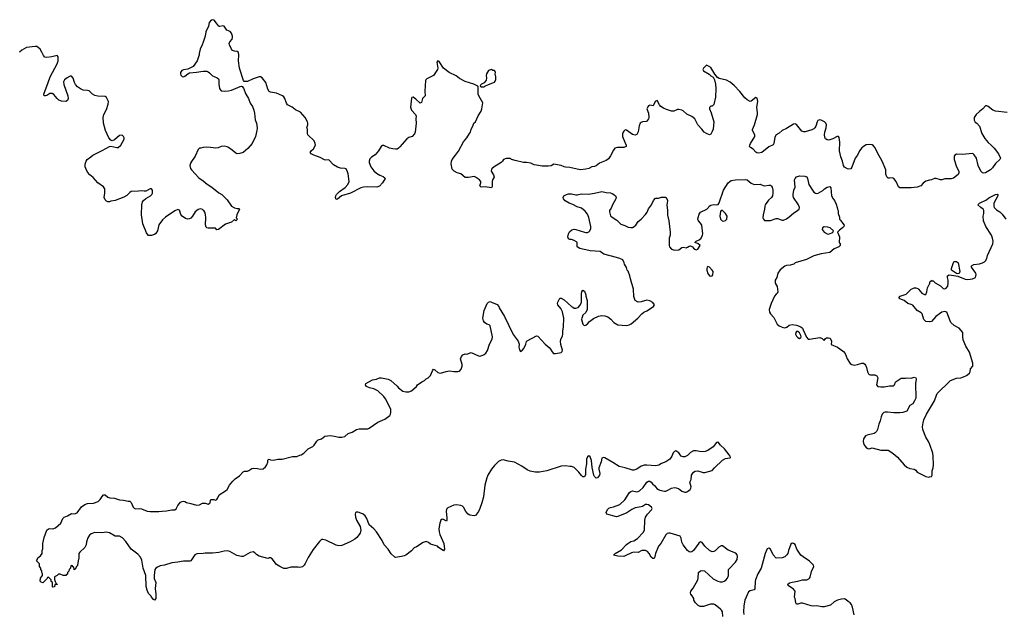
# Model space of a CAD drawing. Header units: inches. Extents: x 2323336 to 2565056, y 902223 to 1020938.
# Tile 28 of 43: x 2487475 to 2501030, y 980194 to 988376. Entities that reach past the tile are written whole.
import ezdxf

# ---------------------------------------------------------------- set-up
doc = ezdxf.new("R2010")
doc.units = ezdxf.units.IN
doc.header["$MEASUREMENT"] = 0
for name, color, linetype in [('C4988', 7, 'Continuous'), ('C4998', 7, 'Continuous'), ('C5908', 7, 'Continuous')]:
    doc.layers.add(name, color=color, linetype=linetype)

msp = doc.modelspace()

# ---------------------------------------------------------------- linework, layer by layer
at = {"layer": 'C4988', "color": 6, "elevation": 100}
for points in [[(2490000, 988065), (2489987, 988030), (2489959, 987970), (2489946, 987910), (2489946, 987890), (2489918, 987810), (2489861, 987730), (2489790, 987693), (2489730, 987686), (2489705, 987675), (2489691, 987650), (2489688, 987630), (2489693, 987613), (2489710, 987595), (2489730, 987591), (2489750, 987597), (2489788, 987632), (2489814, 987646), (2489910, 987652), (2490000, 987667)], [(2490000, 985756), (2489990, 985763), (2489970, 985772), (2489930, 985763), (2489890, 985730), (2489853, 985670), (2489830, 985645), (2489810, 985635), (2489790, 985632), (2489759, 985639), (2489711, 985671), (2489693, 985693), (2489674, 985754), (2489650, 985766), (2489610, 985747), (2489482, 985658), (2489439, 985621), (2489389, 985551), (2489370, 985470), (2489350, 985435), (2489330, 985422), (2489290, 985408), (2489250, 985408), (2489230, 985428), (2489222, 985442), (2489170, 985568), (2489150, 985690), (2489156, 985830), (2489165, 985870), (2489181, 985890), (2489210, 985916), (2489278, 985950), (2489295, 985970), (2489304, 985990), (2489305, 986010), (2489301, 986030), (2489290, 986049), (2489270, 986049), (2489210, 986017), (2489190, 986015), (2489150, 986021), (2489110, 986014), (2489010, 986012), (2488990, 985999), (2488950, 985957), (2488910, 985934), (2488790, 985889), (2488730, 985878), (2488710, 985868), (2488690, 985869), (2488670, 985878), (2488650, 985898), (2488639, 985930), (2488649, 985990), (2488649, 986050), (2488630, 986075), (2488550, 986129), (2488486, 986206), (2488441, 986241), (2488410, 986279), (2488384, 986330), (2488378, 986350), (2488378, 986390), (2488389, 986430), (2488406, 986450), (2488453, 986490), (2488481, 986510), (2488610, 986574), (2488710, 986632), (2488730, 986634), (2488810, 986616), (2488830, 986618), (2488867, 986650), (2488914, 986730), (2488914, 986750), (2488905, 986770), (2488890, 986783), (2488870, 986789), (2488850, 986782), (2488778, 986722), (2488750, 986711), (2488730, 986717), (2488701, 986750), (2488654, 986850), (2488629, 986950), (2488625, 987030), (2488632, 987070), (2488670, 987139), (2488694, 987214), (2488696, 987250), (2488670, 987305), (2488650, 987318), (2488550, 987324), (2488511, 987331), (2488477, 987350), (2488430, 987397), (2488410, 987403), (2488350, 987404), (2488310, 987423), (2488270, 987452), (2488244, 987484), (2488230, 987510), (2488209, 987569), (2488194, 987594), (2488190, 987598), (2488170, 987600), (2488130, 987578), (2488093, 987550), (2488079, 987521), (2488083, 987483), (2488137, 987330), (2488143, 987290), (2488135, 987265), (2488110, 987250), (2488050, 987254), (2488016, 987270), (2487990, 987290), (2487947, 987347), (2487921, 987361), (2487890, 987359), (2487850, 987332), (2487830, 987326), (2487810, 987329), (2487807, 987350), (2487869, 987510), (2487893, 987590), (2487991, 987770), (2488003, 987810), (2488006, 987866), (2487990, 987885), (2487916, 987864), (2487850, 987857), (2487822, 987862), (2487801, 987881), (2487780, 987930), (2487755, 987970), (2487730, 987995), (2487710, 988007), (2487690, 988009), (2487570, 987994), (2487503, 987957), (2487472, 987930)], [(2490000, 986617), (2489970, 986608), (2489950, 986608), (2489931, 986589), (2489890, 986498), (2489831, 986410), (2489818, 986370), (2489827, 986330), (2489839, 986310), (2489942, 986202), (2490000, 986157)], [(2490000, 981032), (2489914, 981026), (2489888, 981012), (2489830, 980929), (2489817, 980923), (2489730, 980926), (2489650, 980910), (2489570, 980900), (2489470, 980871), (2489410, 980860), (2489370, 980844), (2489349, 980831), (2489336, 980810), (2489324, 980730), (2489328, 980688), (2489347, 980630), (2489341, 980550), (2489351, 980469), (2489351, 980410), (2489330, 980388), (2489316, 980396), (2489289, 980430), (2489284, 980444), (2489250, 980478), (2489230, 980528), (2489218, 980578), (2489210, 980730), (2489177, 980830), (2489157, 980937), (2489139, 980979), (2489100, 981020), (2489010, 981088), (2488935, 981195), (2488890, 981245), (2488850, 981269), (2488790, 981269), (2488713, 981313), (2488690, 981321), (2488670, 981323), (2488606, 981314), (2488510, 981318), (2488460, 981300), (2488438, 981282), (2488414, 981246), (2488396, 981190), (2488390, 981150), (2488370, 981114), (2488305, 981050), (2488291, 981030), (2488291, 980970), (2488278, 980930), (2488271, 980870), (2488264, 980856), (2488252, 980848), (2488250, 980826), (2488238, 980822), (2488234, 980810), (2488227, 980807), (2488222, 980842), (2488207, 980847), (2488202, 980862), (2488190, 980866), (2488178, 980862), (2488174, 980830), (2488154, 980810), (2488152, 980788), (2488133, 980767), (2488132, 980748), (2488118, 980742), (2488110, 980726), (2488073, 980727), (2488030, 980746), (2488010, 980746), (2487992, 980728), (2487954, 980710), (2487953, 980673), (2487964, 980644), (2487978, 980618), (2487992, 980610), (2487990, 980606), (2487958, 980602), (2487954, 980570), (2487930, 980566), (2487926, 980570), (2487926, 980630), (2487907, 980647), (2487906, 980670), (2487870, 980706), (2487858, 980702), (2487853, 980687), (2487792, 980628), (2487770, 980638), (2487758, 980650), (2487762, 980690), (2487789, 980730), (2487789, 980750), (2487778, 980770), (2487778, 980790), (2487768, 980810), (2487767, 980827), (2487746, 980850), (2487746, 980890), (2487706, 980930), (2487716, 980944), (2487726, 980970), (2487760, 981000), (2487782, 981030), (2487784, 981070), (2487795, 981095), (2487794, 981170), (2487814, 981250), (2487850, 981351), (2487870, 981371), (2487890, 981376), (2487930, 981371), (2487970, 981385), (2488039, 981450), (2488069, 981510), (2488089, 981531), (2488132, 981548), (2488190, 981581), (2488230, 981578), (2488266, 981590), (2488327, 981673), (2488370, 981703), (2488410, 981719), (2488490, 981722), (2488553, 981747), (2488585, 981775), (2488610, 981816), (2488630, 981836), (2488650, 981838), (2488688, 981808), (2488717, 981797), (2488782, 981790), (2488850, 981768), (2488906, 981766), (2488969, 981751), (2488990, 981751), (2489010, 981732), (2489036, 981670), (2489050, 981656), (2489070, 981647), (2489130, 981651), (2489150, 981647), (2489230, 981615), (2489270, 981607), (2489390, 981607), (2489435, 981615), (2489497, 981617), (2489571, 981631), (2489610, 981631), (2489630, 981645), (2489654, 981690), (2489690, 981736), (2489710, 981747), (2489730, 981751), (2489750, 981747), (2489773, 981733), (2489830, 981720), (2489910, 981694), (2489950, 981701), (2489990, 981723), (2490000, 981722)]]:
    msp.add_lwpolyline(points, dxfattribs=at)
at = {"layer": 'C4998', "color": 6, "elevation": 100}
for points in [[(2500000, 986167), (2499950, 986154), (2499912, 986128), (2499879, 986090), (2499830, 986070), (2499750, 986060), (2499590, 986061), (2499574, 986074), (2499540, 986150), (2499510, 986190), (2499490, 986201), (2499450, 986194), (2499430, 986195), (2499412, 986212), (2499401, 986250), (2499400, 986310), (2499350, 986430), (2499284, 986544), (2499252, 986612), (2499230, 986640), (2499210, 986652), (2499170, 986659), (2499130, 986654), (2499090, 986632), (2499070, 986612), (2499039, 986570), (2499009, 986510), (2498976, 986470), (2498933, 986347), (2498916, 986324), (2498890, 986318), (2498870, 986322), (2498828, 986348), (2498816, 986370), (2498802, 986430), (2498778, 986490), (2498760, 986570), (2498764, 986690), (2498756, 986756), (2498747, 986767), (2498730, 986770), (2498670, 986738), (2498630, 986722), (2498610, 986719), (2498590, 986723), (2498570, 986737), (2498558, 986758), (2498554, 986790), (2498559, 986830), (2498578, 986890), (2498581, 986930), (2498574, 986950), (2498556, 986970), (2498510, 986993), (2498490, 986998), (2498465, 986990), (2498452, 986970), (2498437, 986910), (2498424, 986890), (2498407, 986873), (2498380, 986860), (2498290, 986832), (2498270, 986831), (2498243, 986843), (2498170, 986935), (2498150, 986941), (2498130, 986936), (2498030, 986877), (2497970, 986850), (2497930, 986813), (2497889, 986791), (2497870, 986759), (2497858, 986670), (2497846, 986654), (2497790, 986628), (2497690, 986548), (2497650, 986539), (2497624, 986544), (2497610, 986554), (2497575, 986595), (2497535, 986615), (2497524, 986630), (2497526, 986650), (2497534, 986670), (2497597, 986770), (2497595, 986790), (2497563, 986850), (2497564, 986864), (2497590, 986930), (2497631, 987070), (2497633, 987093), (2497624, 987170), (2497638, 987250), (2497630, 987296), (2497610, 987306), (2497546, 987254), (2497530, 987252), (2497490, 987272), (2497459, 987299), (2497390, 987387), (2497310, 987470), (2497254, 987514), (2497204, 987544), (2497105, 987565), (2497081, 987581), (2497044, 987624), (2496990, 987718), (2496958, 987738), (2496930, 987748), (2496890, 987709), (2496882, 987690), (2496888, 987670), (2496965, 987625), (2496990, 987602), (2497024, 987584), (2497042, 987550), (2497056, 987490), (2497059, 987430), (2497053, 987310), (2497031, 987210), (2497010, 987188), (2496990, 987186), (2496973, 987167), (2496972, 987150), (2496995, 987095), (2497032, 986970), (2497020, 986870), (2497010, 986839), (2496990, 986799), (2496970, 986793), (2496930, 986809), (2496896, 986830), (2496867, 986870), (2496810, 986930), (2496770, 987013), (2496730, 987044), (2496658, 987078), (2496610, 987123), (2496590, 987133), (2496550, 987142), (2496530, 987139), (2496482, 987118), (2496450, 987116), (2496378, 987138), (2496338, 987158), (2496301, 987181), (2496283, 987203), (2496250, 987266), (2496222, 987250), (2496194, 987190), (2496150, 987199), (2496130, 987189), (2496122, 987178), (2496111, 987150), (2496131, 987090), (2496138, 987030), (2496131, 987010), (2496103, 986977), (2496050, 986969), (2496030, 986961), (2496019, 986950), (2496003, 986917), (2495988, 986832), (2495970, 986794), (2495950, 986787), (2495910, 986798), (2495830, 986857), (2495810, 986859), (2495790, 986844), (2495781, 986830), (2495775, 986805), (2495776, 986770), (2495804, 986690), (2495825, 986650), (2495823, 986630), (2495790, 986618), (2495704, 986616), (2495670, 986607), (2495650, 986581), (2495610, 986502), (2495579, 986461), (2495550, 986436), (2495457, 986403), (2495410, 986363), (2495390, 986356), (2495350, 986353), (2495310, 986329), (2495270, 986317), (2495190, 986311), (2495050, 986344), (2494990, 986345), (2494970, 986350), (2494930, 986370), (2494850, 986384), (2494830, 986386), (2494790, 986367), (2494750, 986359), (2494670, 986362), (2494590, 986373), (2494560, 986380), (2494510, 986402), (2494452, 986412), (2494410, 986413), (2494297, 986437), (2494246, 986450), (2494230, 986466), (2494170, 986466), (2494134, 986450), (2494122, 986430), (2494102, 986410), (2494005, 986350), (2493978, 986330), (2493970, 986318), (2493967, 986290), (2493999, 986239), (2494007, 986210), (2493985, 986170), (2493979, 986150), (2493978, 986082), (2493970, 986062), (2493885, 986075), (2493829, 986070), (2493809, 986090), (2493825, 986130), (2493824, 986150), (2493804, 986170), (2493750, 986209), (2493730, 986217), (2493655, 986205), (2493610, 986205), (2493550, 986256), (2493498, 986270), (2493455, 986290), (2493430, 986318), (2493414, 986394), (2493418, 986430), (2493427, 986450), (2493476, 986510), (2493514, 986566), (2493583, 986696), (2493632, 986750), (2493669, 986810), (2493679, 986830), (2493689, 986870), (2493713, 986910), (2493729, 986950), (2493749, 986971), (2493787, 987053), (2493830, 987118), (2493839, 987150), (2493849, 987230), (2493795, 987330), (2493789, 987350), (2493787, 987447), (2493782, 987462), (2493728, 987490), (2493606, 987526), (2493530, 987568), (2493482, 987602), (2493389, 987649), (2493310, 987710), (2493250, 987799), (2493230, 987809), (2493219, 987790), (2493233, 987710), (2493228, 987690), (2493174, 987606), (2493080, 987560), (2493068, 987550), (2493063, 987537), (2493052, 987390), (2493056, 987330), (2493019, 987290), (2493005, 987235), (2492990, 987229), (2492930, 987284), (2492890, 987309), (2492875, 987305), (2492870, 987298), (2492854, 987170), (2492870, 987130), (2492926, 987070), (2492932, 987050), (2492929, 987010), (2492934, 986950), (2492921, 986830), (2492910, 986804), (2492876, 986770), (2492830, 986754), (2492803, 986737), (2492710, 986624), (2492690, 986606), (2492670, 986595), (2492648, 986592), (2492610, 986597), (2492564, 986610), (2492490, 986645), (2492470, 986644), (2492450, 986629), (2492414, 986570), (2492370, 986515), (2492316, 986484), (2492297, 986463), (2492286, 986430), (2492286, 986410), (2492311, 986350), (2492350, 986296), (2492385, 986265), (2492435, 986235), (2492480, 986220), (2492500, 986200), (2492505, 986190), (2492471, 986130), (2492430, 986086), (2492390, 986070), (2492265, 986075), (2492210, 986070), (2492170, 986060), (2492027, 985990), (2491907, 985953), (2491850, 985906), (2491830, 985902), (2491821, 985930), (2491825, 985950), (2491837, 985970), (2491876, 986010), (2491954, 986066), (2491991, 986110), (2492011, 986149), (2491997, 986257), (2491990, 986282), (2491970, 986322), (2491950, 986329), (2491892, 986332), (2491850, 986347), (2491797, 986377), (2491730, 986446), (2491690, 986442), (2491672, 986448), (2491610, 986479), (2491524, 986510), (2491489, 986530), (2491474, 986550), (2491489, 986570), (2491522, 986598), (2491549, 986650), (2491545, 986670), (2491527, 986707), (2491442, 986790), (2491435, 986810), (2491435, 986870), (2491429, 986890), (2491442, 986930), (2491444, 986950), (2491439, 986970), (2491404, 987030), (2491342, 987102), (2491270, 987134), (2491225, 987170), (2491162, 987202), (2491146, 987226), (2491125, 987290), (2491112, 987312), (2491091, 987330), (2491010, 987363), (2490930, 987378), (2490909, 987389), (2490890, 987419), (2490863, 987510), (2490814, 987574), (2490790, 987588), (2490770, 987588), (2490690, 987564), (2490610, 987525), (2490583, 987523), (2490567, 987527), (2490557, 987537), (2490499, 987710), (2490489, 987810), (2490490, 987890), (2490485, 987925), (2490470, 987938), (2490430, 987941), (2490404, 987950), (2490390, 987969), (2490365, 988030), (2490361, 988050), (2490367, 988070), (2490400, 988110), (2490406, 988130), (2490405, 988150), (2490391, 988191), (2490371, 988211), (2490327, 988230), (2490290, 988286), (2490270, 988291), (2490230, 988281), (2490223, 988283), (2490210, 988293), (2490186, 988330), (2490150, 988369), (2490130, 988376), (2490110, 988371), (2490084, 988336), (2490075, 988285), (2490038, 988210), (2490030, 988150), (2490000, 988065)], [(2490000, 987667), (2490010, 987669), (2490050, 987669), (2490070, 987660), (2490090, 987645), (2490130, 987605), (2490150, 987592), (2490195, 987575), (2490210, 987564), (2490218, 987550), (2490216, 987490), (2490227, 987430), (2490233, 987413), (2490250, 987397), (2490290, 987392), (2490350, 987395), (2490393, 987407), (2490510, 987456), (2490530, 987459), (2490536, 987456), (2490555, 987435), (2490590, 987350), (2490624, 987290), (2490649, 987229), (2490679, 987179), (2490699, 987130), (2490709, 987090), (2490717, 986997), (2490733, 986950), (2490744, 986890), (2490741, 986850), (2490723, 986770), (2490675, 986670), (2490616, 986604), (2490551, 986550), (2490505, 986535), (2490470, 986530), (2490450, 986540), (2490402, 986582), (2490350, 986618), (2490330, 986627), (2490290, 986635), (2490250, 986632), (2490208, 986612), (2490174, 986606), (2490102, 986618), (2490050, 986621), (2490002, 986618), (2490000, 986617)], [(2490000, 981722), (2490030, 981721), (2490070, 981711), (2490083, 981717), (2490095, 981730), (2490100, 981760), (2490108, 981772), (2490148, 981772), (2490170, 981765), (2490190, 981772), (2490205, 981795), (2490215, 981830), (2490222, 981838), (2490309, 981891), (2490330, 981911), (2490365, 981970), (2490410, 982026), (2490442, 982058), (2490500, 982100), (2490550, 982156), (2490570, 982165), (2490610, 982165), (2490630, 982171), (2490670, 982198), (2490690, 982205), (2490750, 982201), (2490790, 982191), (2490825, 982195), (2490857, 982223), (2490879, 982250), (2490889, 982289), (2490890, 982314), (2490906, 982330), (2490930, 982321), (2490970, 982317), (2491030, 982328), (2491090, 982330), (2491230, 982365), (2491290, 982367), (2491330, 982385), (2491350, 982386), (2491386, 982410), (2491446, 982470), (2491510, 982501), (2491530, 982521), (2491564, 982576), (2491585, 982595), (2491632, 982608), (2491677, 982643), (2491750, 982655), (2491810, 982647), (2491870, 982631), (2491910, 982631), (2491950, 982641), (2491996, 982684), (2492050, 982701), (2492110, 982736), (2492150, 982747), (2492268, 982748), (2492287, 982753), (2492404, 982836), (2492503, 982877), (2492569, 982930), (2492581, 982950), (2492586, 982970), (2492583, 983010), (2492570, 983042), (2492510, 983159), (2492490, 983193), (2492407, 983270), (2492350, 983296), (2492290, 983308), (2492249, 983330), (2492235, 983350), (2492238, 983370), (2492330, 983419), (2492389, 983431), (2492430, 983447), (2492454, 983450), (2492550, 983431), (2492585, 983410), (2492670, 983334), (2492690, 983308), (2492750, 983265), (2492790, 983255), (2492830, 983256), (2492869, 983271), (2492938, 983330), (2492950, 983352), (2493010, 983392), (2493050, 983412), (2493070, 983432), (2493098, 983450), (2493130, 983482), (2493156, 983544), (2493170, 983565), (2493190, 983558), (2493230, 983521), (2493270, 983511), (2493345, 983535), (2493390, 983542), (2493450, 983533), (2493506, 983534), (2493530, 983541), (2493555, 983565), (2493567, 983610), (2493567, 983630), (2493543, 983710), (2493557, 983743), (2493577, 983763), (2493610, 983778), (2493630, 983774), (2493690, 983798), (2493790, 983751), (2493810, 983746), (2493850, 983759), (2493869, 983770), (2493892, 983788), (2493917, 983823), (2493943, 983910), (2493978, 983982), (2493984, 984010), (2493950, 984162), (2493936, 984176), (2493907, 984187), (2493874, 984210), (2493861, 984230), (2493853, 984270), (2493870, 984372), (2493910, 984472), (2493930, 984491), (2493950, 984496), (2493969, 984491), (2494050, 984459), (2494070, 984431), (2494077, 984410), (2494150, 984293), (2494270, 984042), (2494336, 983950), (2494349, 983910), (2494348, 983868), (2494354, 983834), (2494370, 983811), (2494390, 983818), (2494416, 983850), (2494445, 983910), (2494454, 983946), (2494462, 983958), (2494590, 984026), (2494610, 984021), (2494710, 983911), (2494766, 983866), (2494783, 983843), (2494804, 983804), (2494824, 983784), (2494850, 983782), (2494908, 983790), (2494930, 983797), (2494945, 983810), (2494949, 983830), (2494925, 983905), (2494921, 983950), (2494925, 983975), (2494950, 984026), (2494954, 984046), (2494954, 984090), (2494963, 984150), (2494964, 984270), (2494950, 984354), (2494923, 984403), (2494884, 984450), (2494878, 984470), (2494883, 984490), (2494910, 984545), (2494930, 984546), (2494970, 984521), (2495070, 984431), (2495090, 984418), (2495110, 984408), (2495130, 984406), (2495163, 984417), (2495193, 984447), (2495210, 984490), (2495209, 984610), (2495215, 984630), (2495230, 984654), (2495250, 984642), (2495271, 984591), (2495271, 984570), (2495286, 984510), (2495286, 984390), (2495270, 984349), (2495230, 984309), (2495213, 984270), (2495211, 984250), (2495227, 984187), (2495245, 984170), (2495270, 984171), (2495292, 984190), (2495318, 984222), (2495375, 984265), (2495444, 984296), (2495490, 984304), (2495530, 984303), (2495570, 984286), (2495615, 984255), (2495654, 984210), (2495710, 984179), (2495830, 984167), (2495865, 984175), (2495894, 984190), (2495984, 984270), (2496039, 984330), (2496067, 984353), (2496110, 984371), (2496202, 984430), (2496215, 984450), (2496190, 984484), (2496149, 984509), (2496110, 984516), (2496030, 984493), (2495990, 984489), (2495949, 984510), (2495930, 984566), (2495926, 984670), (2495884, 984810), (2495876, 984850), (2495850, 984915), (2495839, 984930), (2495830, 984966), (2495802, 985010), (2495798, 985030), (2495778, 985070), (2495738, 985090), (2495690, 985105), (2495515, 985150), (2495466, 985186), (2495330, 985197), (2495186, 985226), (2495152, 985250), (2495149, 985309), (2495139, 985319), (2495110, 985339), (2495070, 985353), (2495050, 985353), (2495030, 985362), (2495023, 985390), (2495032, 985430), (2495045, 985455), (2495078, 985482), (2495108, 985492), (2495130, 985490), (2495250, 985451), (2495270, 985446), (2495290, 985448), (2495310, 985457), (2495323, 985470), (2495336, 985504), (2495338, 985530), (2495312, 985652), (2495290, 985702), (2495262, 985742), (2495210, 985784), (2495150, 985801), (2495090, 985832), (2495039, 985850), (2494985, 985885), (2494962, 985910), (2494955, 985930), (2494968, 985950), (2495002, 985970), (2495030, 985979), (2495070, 985981), (2495130, 985968), (2495150, 985968), (2495210, 985981), (2495304, 985976), (2495390, 985988), (2495490, 986010), (2495550, 985997), (2495610, 985993), (2495630, 985986), (2495656, 985970), (2495677, 985950), (2495687, 985930), (2495682, 985910), (2495634, 985826), (2495619, 985781), (2495596, 985750), (2495593, 985730), (2495610, 985679), (2495630, 985657), (2495695, 985615), (2495750, 985564), (2495805, 985545), (2495850, 985522), (2495890, 985516), (2495910, 985518), (2495936, 985530), (2495956, 985550), (2495990, 985601), (2496030, 985631), (2496090, 985697), (2496112, 985728), (2496130, 985771), (2496174, 985830), (2496202, 985890), (2496230, 985921), (2496270, 985918), (2496312, 985932), (2496370, 985934), (2496390, 985902), (2496393, 985890), (2496390, 985850), (2496383, 985830), (2496395, 985750), (2496393, 985687), (2496414, 985610), (2496432, 985450), (2496428, 985412), (2496417, 985370), (2496415, 985270), (2496423, 985250), (2496450, 985216), (2496490, 985203), (2496549, 985211), (2496590, 985241), (2496610, 985246), (2496650, 985238), (2496670, 985245), (2496690, 985261), (2496710, 985263), (2496736, 985250), (2496751, 985231), (2496770, 985216), (2496790, 985211), (2496810, 985216), (2496844, 985270), (2496810, 985296), (2496769, 985310), (2496789, 985330), (2496830, 985345), (2496855, 985370), (2496875, 985410), (2496880, 985430), (2496864, 985550), (2496850, 985577), (2496821, 985610), (2496813, 985630), (2496814, 985654), (2496830, 985698), (2496850, 985726), (2496935, 985770), (2496958, 985790), (2496969, 985811), (2496990, 985822), (2497030, 985831), (2497070, 985826), (2497090, 985832), (2497105, 985855), (2497165, 986030), (2497229, 986130), (2497250, 986151), (2497270, 986161), (2497330, 986171), (2497470, 986175), (2497491, 986171), (2497546, 986126), (2497588, 986108), (2497670, 986111), (2497710, 986094), (2497730, 986091), (2497790, 986101), (2497810, 986097), (2497825, 986085), (2497833, 986070), (2497842, 986030), (2497843, 985990), (2497837, 985950), (2497827, 985930), (2497786, 985894), (2497739, 985830), (2497733, 985810), (2497731, 985770), (2497710, 985690), (2497708, 985650), (2497714, 985630), (2497730, 985614), (2497751, 985611), (2497810, 985612), (2497890, 985638), (2497910, 985639), (2497970, 985619), (2497990, 985618), (2498030, 985636), (2498070, 985662), (2498130, 985714), (2498187, 985753), (2498205, 985770), (2498212, 985790), (2498199, 985830), (2498130, 985930), (2498123, 985950), (2498122, 985970), (2498133, 986030), (2498149, 986070), (2498144, 986170), (2498150, 986192), (2498170, 986215), (2498210, 986226), (2498284, 986224), (2498310, 986212), (2498322, 986190), (2498341, 986110), (2498388, 986028), (2498410, 986003), (2498430, 985987), (2498450, 985984), (2498469, 985991), (2498530, 986026), (2498555, 986050), (2498590, 986071), (2498630, 986082), (2498641, 986061), (2498652, 985950), (2498672, 985910), (2498692, 985890), (2498717, 985837), (2498731, 985790), (2498732, 985770), (2498742, 985750), (2498742, 985710), (2498760, 985660), (2498762, 985630), (2498777, 985617), (2498805, 985570), (2498825, 985550), (2498822, 985530), (2498802, 985510), (2498760, 985480), (2498734, 985450), (2498762, 985390), (2498758, 985310), (2498771, 985290), (2498771, 985270), (2498751, 985249), (2498690, 985224), (2498630, 985174), (2498510, 985152), (2498410, 985126), (2498306, 985074), (2498152, 985030), (2498132, 985010), (2498082, 984998), (2498030, 984992), (2498010, 984982), (2497946, 984934), (2497914, 984886), (2497899, 984830), (2497877, 984790), (2497874, 984770), (2497877, 984750), (2497903, 984703), (2497911, 984629), (2497905, 984610), (2497890, 984599), (2497868, 984572), (2497822, 984470), (2497795, 984390), (2497798, 984350), (2497811, 984330), (2497858, 984278), (2497904, 984184), (2497930, 984164), (2497970, 984146), (2498010, 984137), (2498034, 984146), (2498070, 984173), (2498110, 984181), (2498170, 984173), (2498230, 984148), (2498251, 984130), (2498263, 984110), (2498306, 984006), (2498330, 983981), (2498350, 983978), (2498490, 984005), (2498525, 983990), (2498550, 983962), (2498568, 983990), (2498584, 983996), (2498610, 983999), (2498632, 983992), (2498650, 983950), (2498646, 983906), (2498732, 983872), (2498816, 983810), (2498841, 983781), (2498869, 983709), (2498907, 983647), (2498933, 983633), (2498970, 983623), (2499010, 983629), (2499070, 983649), (2499090, 983648), (2499110, 983637), (2499121, 983621), (2499133, 983590), (2499146, 983530), (2499162, 983502), (2499170, 983494), (2499189, 983489), (2499247, 983487), (2499276, 983476), (2499288, 983448), (2499273, 983350), (2499290, 983330), (2499330, 983324), (2499376, 983324), (2499450, 983337), (2499503, 983337), (2499519, 983350), (2499532, 983388), (2499541, 983399), (2499610, 983441), (2499670, 983441), (2499690, 983447), (2499750, 983441), (2499790, 983455), (2499811, 983450), (2499817, 983430), (2499808, 983370), (2499811, 983170), (2499795, 983130), (2499771, 983090), (2499730, 983065), (2499690, 982990), (2499631, 982970), (2499590, 982964), (2499510, 982967), (2499423, 982977), (2499390, 982976), (2499370, 982969), (2499350, 982949), (2499335, 982910), (2499322, 982858), (2499301, 982810), (2499285, 982735), (2499272, 982710), (2499251, 982689), (2499238, 982682), (2499141, 982659), (2499121, 982650), (2499093, 982610), (2499086, 982570), (2499097, 982530), (2499108, 982510), (2499130, 982488), (2499150, 982475), (2499170, 982473), (2499210, 982483), (2499330, 982453), (2499430, 982451), (2499470, 982431), (2499525, 982390), (2499558, 982358), (2499650, 982252), (2499690, 982218), (2499730, 982201), (2499790, 982191), (2499810, 982178), (2499830, 982152), (2499857, 982137), (2499950, 982091), (2499990, 982081), (2500000, 982084)], [(2490000, 986157), (2490054, 986114), (2490121, 986070), (2490215, 985995), (2490256, 985970), (2490330, 985898), (2490391, 985810), (2490430, 985786), (2490470, 985776), (2490490, 985776), (2490502, 985770), (2490466, 985690), (2490454, 985650), (2490472, 985630), (2490450, 985609), (2490430, 985626), (2490392, 985590), (2490310, 985564), (2490210, 985489), (2490190, 985482), (2490170, 985508), (2490070, 985509), (2490050, 985514), (2490043, 985523), (2490032, 985552), (2490038, 985650), (2490035, 985695), (2490026, 985726), (2490010, 985749), (2490000, 985756)], [(2500000, 984218), (2499950, 984222), (2499924, 984250), (2499898, 984330), (2499884, 984344), (2499830, 984376), (2499770, 984449), (2499750, 984459), (2499702, 984470), (2499650, 984514), (2499590, 984535), (2499579, 984550), (2499595, 984570), (2499679, 984601), (2499750, 984666), (2499770, 984679), (2499790, 984685), (2499810, 984686), (2499838, 984678), (2499851, 984670), (2499895, 984615), (2499930, 984595), (2499950, 984595), (2499964, 984630), (2499973, 984687), (2499998, 984730), (2500000, 984735)], [(2500000, 982539), (2499987, 982570), (2499950, 982630), (2499910, 982738), (2499905, 982775), (2499912, 982830), (2499924, 982870), (2499958, 982950), (2500000, 983018)], [(2497155, 980165), (2497149, 980229), (2497139, 980250), (2497125, 980265), (2497050, 980325), (2497030, 980335), (2496986, 980334), (2496890, 980299), (2496843, 980303), (2496815, 980315), (2496778, 980350), (2496758, 980390), (2496758, 980410), (2496735, 980450), (2496715, 980470), (2496709, 980490), (2496714, 980510), (2496745, 980555), (2496810, 980670), (2496816, 980690), (2496821, 980770), (2496850, 980794), (2496882, 980798), (2496905, 980790), (2497024, 980684), (2497087, 980650), (2497120, 980640), (2497150, 980641), (2497172, 980648), (2497196, 980664), (2497218, 980690), (2497235, 980730), (2497231, 980790), (2497234, 980810), (2497330, 980910), (2497353, 980950), (2497358, 980990), (2497354, 981010), (2497335, 981035), (2497230, 981075), (2497150, 981135), (2497130, 981138), (2497101, 981119), (2497050, 981068), (2497030, 981057), (2497010, 981055), (2496990, 981061), (2496970, 981073), (2496909, 981130), (2496870, 981181), (2496850, 981189), (2496826, 981174), (2496751, 981070), (2496730, 981052), (2496710, 981047), (2496690, 981054), (2496670, 981074), (2496608, 981150), (2496592, 981188), (2496583, 981243), (2496569, 981269), (2496430, 981312), (2496410, 981312), (2496390, 981304), (2496370, 981286), (2496302, 981170), (2496269, 981130), (2496227, 981030), (2496216, 980970), (2496210, 980961), (2496190, 980963), (2496170, 980981), (2496140, 981030), (2496116, 981056), (2496091, 981071), (2496070, 981074), (2496041, 981070), (2495990, 981046), (2495930, 981047), (2495899, 981041), (2495810, 980997), (2495790, 980991), (2495710, 980993), (2495649, 981009), (2495675, 981030), (2495759, 981081), (2495830, 981155), (2495849, 981170), (2495890, 981194), (2495930, 981206), (2495981, 981239), (2496059, 981321), (2496076, 981350), (2496082, 981490), (2496091, 981529), (2496118, 981570), (2496174, 981630), (2496184, 981650), (2496175, 981670), (2496130, 981702), (2496110, 981706), (2496090, 981703), (2496050, 981678), (2496030, 981671), (2495950, 981660), (2495903, 981637), (2495834, 981590), (2495710, 981538), (2495690, 981535), (2495558, 981570), (2495550, 981594), (2495553, 981610), (2495570, 981641), (2495586, 981654), (2495610, 981665), (2495650, 981673), (2495735, 981705), (2495804, 981770), (2495870, 981868), (2495890, 981885), (2495910, 981894), (2495970, 981880), (2495990, 981882), (2496010, 981893), (2496060, 981940), (2496110, 982013), (2496130, 982028), (2496150, 982027), (2496170, 982014), (2496188, 981990), (2496221, 981961), (2496247, 981927), (2496270, 981910), (2496290, 981904), (2496350, 981890), (2496370, 981890), (2496400, 981900), (2496450, 981930), (2496490, 981938), (2496515, 981935), (2496543, 981923), (2496591, 981890), (2496630, 981873), (2496650, 981873), (2496670, 981885), (2496705, 981910), (2496716, 981930), (2496717, 981950), (2496701, 982010), (2496717, 982050), (2496724, 982110), (2496750, 982151), (2496776, 982164), (2496810, 982167), (2496886, 982146), (2496906, 982146), (2497009, 982171), (2497042, 982210), (2497150, 982313), (2497190, 982337), (2497254, 982345), (2497262, 982350), (2497257, 982370), (2497244, 982390), (2497180, 982470), (2497122, 982522), (2497090, 982564), (2497070, 982559), (2497021, 982499), (2496950, 982449), (2496910, 982435), (2496870, 982429), (2496832, 982432), (2496790, 982445), (2496750, 982443), (2496710, 982421), (2496670, 982379), (2496630, 982359), (2496610, 982359), (2496582, 982370), (2496566, 982386), (2496550, 982415), (2496510, 982442), (2496490, 982434), (2496470, 982415), (2496455, 982370), (2496425, 982330), (2496370, 982293), (2496310, 982270), (2496273, 982247), (2496230, 982238), (2496110, 982247), (2496070, 982244), (2496030, 982231), (2495970, 982192), (2495930, 982176), (2495910, 982175), (2495809, 982210), (2495727, 982227), (2495642, 982282), (2495530, 982347), (2495510, 982353), (2495490, 982342), (2495480, 982290), (2495450, 982210), (2495449, 982189), (2495462, 982130), (2495457, 982110), (2495430, 982073), (2495410, 982069), (2495387, 982090), (2495379, 982110), (2495355, 982215), (2495346, 982310), (2495330, 982359), (2495310, 982373), (2495290, 982359), (2495276, 982330), (2495277, 982263), (2495265, 982190), (2495263, 982117), (2495250, 982084), (2495230, 982085), (2495210, 982102), (2495172, 982152), (2495110, 982215), (2495070, 982229), (2495050, 982227), (2494990, 982236), (2494930, 982232), (2494731, 982170), (2494630, 982151), (2494570, 982150), (2494504, 982164), (2494461, 982181), (2494390, 982231), (2494289, 982289), (2494202, 982302), (2494130, 982321), (2494105, 982315), (2494065, 982295), (2494010, 982241), (2493970, 982193), (2493919, 982110), (2493904, 982070), (2493880, 981970), (2493858, 981810), (2493838, 981730), (2493810, 981649), (2493790, 981609), (2493750, 981553), (2493730, 981547), (2493670, 981560), (2493650, 981570), (2493616, 981610), (2493587, 981667), (2493570, 981684), (2493550, 981693), (2493490, 981698), (2493450, 981694), (2493370, 981658), (2493350, 981641), (2493344, 981610), (2493357, 981523), (2493356, 981484), (2493350, 981474), (2493310, 981498), (2493290, 981502), (2493274, 981490), (2493258, 981450), (2493247, 981370), (2493249, 981330), (2493258, 981290), (2493314, 981166), (2493325, 981090), (2493310, 981069), (2493236, 981116), (2493226, 981130), (2493130, 981161), (2493101, 981181), (2493070, 981195), (2493030, 981184), (2492936, 981124), (2492905, 981110), (2492870, 981069), (2492791, 981009), (2492770, 980999), (2492731, 980989), (2492650, 980974), (2492638, 980978), (2492590, 981025), (2492550, 981090), (2492492, 981150), (2492466, 981210), (2492389, 981329), (2492351, 981371), (2492287, 981427), (2492254, 981510), (2492231, 981550), (2492204, 981570), (2492150, 981593), (2492130, 981599), (2492110, 981599), (2492099, 981590), (2492092, 981570), (2492096, 981530), (2492113, 981490), (2492162, 981402), (2492173, 981353), (2492162, 981310), (2492117, 981250), (2492090, 981226), (2492023, 981190), (2491910, 981142), (2491870, 981134), (2491830, 981144), (2491690, 981215), (2491650, 981225), (2491630, 981221), (2491603, 981197), (2491513, 981087), (2491445, 980975), (2491406, 980895), (2491390, 980869), (2491370, 980849), (2491330, 980839), (2491310, 980844), (2491210, 980842), (2491150, 980822), (2491110, 980826), (2491054, 980850), (2491010, 980881), (2490950, 980955), (2490930, 980969), (2490910, 980969), (2490890, 980963), (2490773, 980993), (2490735, 981015), (2490710, 981041), (2490690, 981055), (2490650, 981045), (2490550, 980989), (2490530, 980987), (2490465, 981005), (2490430, 981020), (2490370, 981056), (2490330, 981065), (2490290, 981062), (2490217, 981043), (2490130, 981034), (2490030, 981034), (2490000, 981032)], [(2498965, 980185), (2498941, 980290), (2498926, 980330), (2498910, 980353), (2498882, 980370), (2498855, 980395), (2498830, 980406), (2498790, 980404), (2498732, 980388), (2498690, 980364), (2498639, 980321), (2498550, 980297), (2498517, 980297), (2498451, 980310), (2498410, 980307), (2498372, 980312), (2498250, 980347), (2498230, 980347), (2498190, 980332), (2498170, 980333), (2498158, 980350), (2498149, 980410), (2498141, 980430), (2498150, 980510), (2498130, 980541), (2498054, 980590), (2498049, 980610), (2498074, 980626), (2498110, 980638), (2498190, 980650), (2498254, 980666), (2498310, 980670), (2498339, 980681), (2498350, 980689), (2498357, 980703), (2498378, 980782), (2498409, 980850), (2498404, 980870), (2498347, 980927), (2498263, 980983), (2498230, 981009), (2498173, 981090), (2498150, 981154), (2498130, 981169), (2498112, 981172), (2498090, 981159), (2498057, 981070), (2498049, 981031), (2498037, 981010), (2498010, 980983), (2497972, 980970), (2497890, 980966), (2497850, 981010), (2497810, 981092), (2497790, 981104), (2497767, 981093), (2497750, 981063), (2497738, 981030), (2497681, 980830), (2497638, 980750), (2497605, 980670), (2497600, 980650), (2497595, 980545), (2497588, 980532), (2497530, 980517), (2497510, 980501), (2497458, 980390), (2497443, 980310), (2497438, 980230), (2497444, 980190)]]:
    msp.add_lwpolyline(points, dxfattribs=at)
for points in [[(2493970, 987689), (2493930, 987675), (2493902, 987630), (2493897, 987610), (2493901, 987570), (2493895, 987545), (2493871, 987509), (2493834, 987490), (2493814, 987470), (2493818, 987458), (2493830, 987454), (2493870, 987454), (2493878, 987462), (2493890, 987465), (2493930, 987485), (2493990, 987505), (2494010, 987518), (2494019, 987530), (2494029, 987551), (2494029, 987590), (2494022, 987630), (2494026, 987650), (2494018, 987670), (2494010, 987675), (2493990, 987678)], [(2497150, 985749), (2497131, 985749), (2497123, 985737), (2497117, 985703), (2497116, 985670), (2497123, 985630), (2497147, 985607), (2497170, 985604), (2497190, 985611), (2497211, 985629), (2497217, 985670), (2497193, 985710), (2497170, 985733)], [(2498550, 985525), (2498527, 985513), (2498523, 985490), (2498550, 985451), (2498590, 985427), (2498610, 985426), (2498658, 985442), (2498668, 985450), (2498678, 985470), (2498632, 985512), (2498603, 985523)], [(2496950, 984979), (2496941, 984970), (2496936, 984950), (2496936, 984930), (2496950, 984882), (2496970, 984851), (2496990, 984845), (2497010, 984851), (2497017, 984863), (2497021, 984910), (2497010, 984929), (2496970, 984969)], [(2498170, 984084), (2498159, 984070), (2498157, 984050), (2498170, 984021), (2498190, 984001), (2498210, 983991), (2498230, 984002), (2498233, 984010), (2498229, 984030), (2498210, 984069), (2498190, 984083)]]:
    msp.add_lwpolyline(points, close=True, dxfattribs=at)
at = {"layer": 'C5908', "color": 6, "elevation": 100}
for points in [[(2501070, 987097), (2500910, 987115), (2500872, 987132), (2500810, 987179), (2500790, 987189), (2500771, 987189), (2500736, 987150), (2500687, 987113), (2500641, 987070), (2500617, 987030), (2500615, 986995), (2500630, 986965), (2500651, 986950), (2500691, 986910), (2500721, 986810), (2500762, 986742), (2500806, 986686), (2500850, 986651), (2500891, 986610), (2500951, 986531), (2500978, 986470), (2500971, 986450), (2500910, 986398), (2500870, 986338), (2500842, 986310), (2500770, 986269), (2500750, 986264), (2500729, 986269), (2500709, 986290), (2500670, 986368), (2500646, 986470), (2500617, 986517), (2500595, 986535), (2500450, 986519), (2500370, 986524), (2500348, 986512), (2500341, 986499), (2500339, 986450), (2500373, 986350), (2500404, 986290), (2500406, 986270), (2500396, 986244), (2500330, 986194), (2500297, 986184), (2500210, 986184), (2500170, 986171), (2500150, 986170), (2500090, 986192), (2500070, 986192), (2500026, 986174), (2500000, 986167)], [(2500000, 984735), (2500006, 984750), (2500006, 984770), (2500022, 984778), (2500030, 984792), (2500042, 984782), (2500050, 984782), (2500077, 984757), (2500152, 984712), (2500190, 984677), (2500210, 984673), (2500230, 984681), (2500251, 984709), (2500259, 984750), (2500258, 984790), (2500246, 984830), (2500247, 984850), (2500270, 984864), (2500337, 984857), (2500390, 984845), (2500490, 984807), (2500530, 984801), (2500592, 984808), (2500632, 984828), (2500641, 984870), (2500637, 984890), (2500577, 984970), (2500578, 984990), (2500610, 985007), (2500690, 985018), (2500730, 985031), (2500756, 985044), (2500770, 985058), (2500789, 985090), (2500799, 985130), (2500872, 985290), (2500879, 985330), (2500869, 985370), (2500853, 985410), (2500777, 985530), (2500744, 985610), (2500739, 985670), (2500749, 985710), (2500748, 985750), (2500738, 985770), (2500708, 985790), (2500668, 985830), (2500690, 985851), (2500783, 985897), (2500815, 985925), (2500910, 985971), (2500930, 985976), (2500942, 985970), (2500941, 985950), (2500887, 985850), (2500886, 985810), (2500891, 985791), (2500921, 985761), (2500970, 985731), (2501002, 985702), (2501050, 985632)], [(2500000, 983018), (2500070, 983130), (2500095, 983210), (2500108, 983232), (2500290, 983413), (2500370, 983444), (2500430, 983447), (2500470, 983461), (2500510, 983481), (2500549, 983510), (2500559, 983530), (2500564, 983570), (2500599, 983610), (2500599, 983650), (2500550, 983802), (2500502, 983882), (2500466, 983970), (2500459, 984010), (2500459, 984070), (2500409, 984129), (2500339, 984170), (2500296, 984210), (2500283, 984230), (2500264, 984290), (2500239, 984350), (2500210, 984359), (2500168, 984352), (2500087, 984293), (2500030, 984225), (2500010, 984217), (2500000, 984218)], [(2500000, 982084), (2500030, 982092), (2500039, 982110), (2500035, 982170), (2500049, 982211), (2500054, 982250), (2500052, 982370), (2500046, 982410), (2500004, 982530), (2500000, 982539)]]:
    msp.add_lwpolyline(points, dxfattribs=at)
msp.add_lwpolyline([(2500390, 984879), (2500370, 984885), (2500302, 984930), (2500302, 984950), (2500330, 985034), (2500335, 985045), (2500346, 985050), (2500370, 985047), (2500396, 985030), (2500418, 984910), (2500410, 984885)], close=True, dxfattribs=at)

doc.saveas('drawing.dxf')
